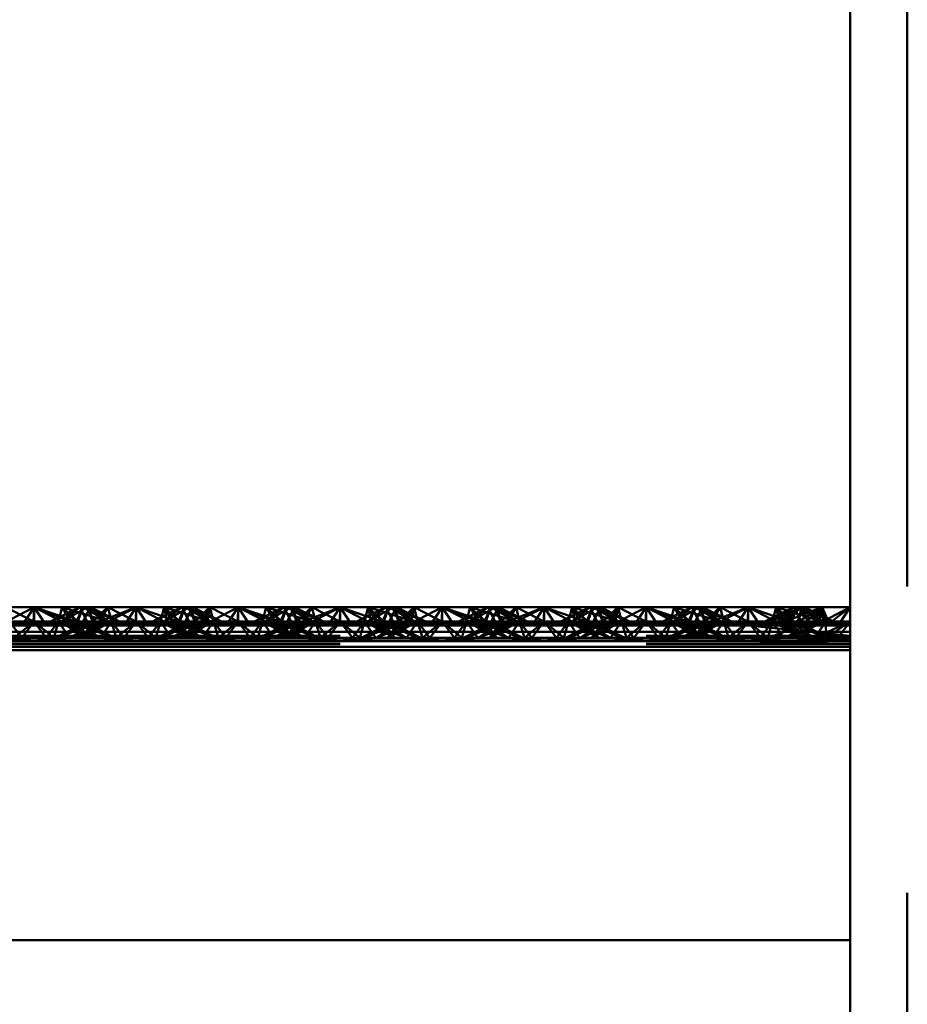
# Paper-space layout 'Layout1' of a CAD drawing. Extents: x -2 to 1033, y -36 to 596.
# Tile 143 of 256: x 374.97 to 377.15, y 411.11 to 413.52. Entities that reach past the tile are written whole.
import ezdxf

# ---------------------------------------------------------------- set-up
doc = ezdxf.new("R2010")
doc.units = 0
doc.linetypes.add('ACAD_ISO02W100', pattern=[15, 12, -3])
doc.linetypes.add('ACAD_ISO04W100', pattern=[30.5, 24, -3, 0.5, -3])
doc.layers.add('SS_ZEBRIKY', color=24, linetype='CONTINUOUS', lineweight=50)

psp = doc.layouts.get("Layout1")

# ---------------------------------------------------------------- linework, layer by layer
at = {"layer": 'SS_ZEBRIKY', "color": 7, "linetype": 'ACAD_ISO04W100', "ltscale": 0.25}
psp.add_line((377.0063, 524.985), (377.0063, 378.385), dxfattribs=at)
at = {"layer": 'SS_ZEBRIKY', "color": 3, "linetype": 'ACAD_ISO02W100', "ltscale": 0.25}
for p, q in [((377.1463, 378.385), (377.1463, 524.985)), ((374.9374, 412.0848), (375.0053, 412.049)), ((375.0063, 412.0848), (375.0053, 412.049)), ((375.0063, 412.0848), (375.1099, 412.049)), ((375.0063, 412.0848), (375.0063, 412.049)), ((375.1184, 412.0848), (375.0469, 412.049)), ((375.0663, 412.049), (375.0753, 412.0848)), ((375.0743, 412.049), (375.1369, 412.0848)), ((375.0743, 412.049), (375.1184, 412.0848)), ((375.0748, 412.049), (375.1369, 412.0848)), ((375.0748, 412.049), (375.1184, 412.0848)), ((375.1099, 412.049), (375.0753, 412.0848)), ((375.1869, 412.049), (375.0753, 412.0848)), ((375.1103, 412.049), (375.1258, 412.0848)), ((375.1184, 412.0848), (375.1313, 412.059)), ((375.1869, 412.049), (375.1258, 412.0848)), ((375.2158, 412.049), (375.1258, 412.0848)), ((375.1263, 412.049), (375.1442, 412.0848)), ((375.1493, 412.049), (375.1369, 412.0848)), ((375.1401, 412.0766), (375.1369, 412.0848)), ((375.1524, 412.049), (375.1369, 412.0848)), ((375.1369, 412.0848), (375.1403, 412.077)), ((375.151, 412.049), (375.1401, 412.0766)), ((375.1403, 412.077), (375.1524, 412.049)), ((375.1493, 412.049), (375.1874, 412.0848)), ((375.1661, 412.0482), (375.2563, 412.0848)), ((375.1661, 412.0482), (375.1874, 412.0848)), ((375.1796, 412.0448), (375.2563, 412.0848)), ((375.1963, 412.049), (375.1874, 412.0848)), ((375.1936, 412.0601), (375.1874, 412.0848)), ((375.2563, 412.0848), (375.2303, 412.0448)), ((375.2563, 412.0848), (375.2824, 412.0448)), ((375.2563, 412.0848), (375.333, 412.0448)), ((375.2563, 412.0848), (375.2563, 412.049)), ((375.3253, 412.0848), (375.3163, 412.049)), ((375.3869, 412.0848), (375.3248, 412.049)), ((375.3248, 412.049), (375.3684, 412.0848)), ((375.3253, 412.0848), (375.333, 412.0448)), ((375.3253, 412.0848), (375.3466, 412.0482)), ((375.3253, 412.0848), (375.3634, 412.049)), ((375.3516, 412.0764), (375.4369, 412.049)), ((375.3758, 412.0848), (375.3603, 412.049)), ((375.3724, 412.077), (375.3603, 412.049)), ((375.3758, 412.0848), (375.3634, 412.049)), ((375.3684, 412.0848), (375.3863, 412.049)), ((375.3758, 412.0848), (375.3724, 412.077)), ((375.3758, 412.0848), (375.4369, 412.049)), ((375.3758, 412.0848), (375.4389, 412.049)), ((375.3758, 412.0848), (375.4658, 412.049)), ((375.3813, 412.059), (375.3942, 412.0848)), ((375.3869, 412.0848), (375.401, 412.049)), ((375.3869, 412.0848), (375.4024, 412.049)), ((375.4389, 412.049), (375.3942, 412.0848)), ((375.4658, 412.049), (375.3942, 412.0848)), ((375.4374, 412.0848), (375.401, 412.049)), ((375.4374, 412.0848), (375.4463, 412.049)), ((375.4374, 412.0848), (375.5053, 412.049)), ((375.5063, 412.0848), (375.5053, 412.049)), ((375.6099, 412.049), (375.5063, 412.0848)), ((375.5063, 412.0848), (375.5063, 412.049)), ((375.6184, 412.0848), (375.5469, 412.049)), ((375.5663, 412.049), (375.5753, 412.0848)), ((375.6369, 412.0848), (375.5743, 412.049)), ((375.5743, 412.049), (375.6184, 412.0848)), ((375.5748, 412.049), (375.6369, 412.0848)), ((375.5748, 412.049), (375.6184, 412.0848)), ((375.6099, 412.049), (375.5753, 412.0848)), ((375.6869, 412.049), (375.5753, 412.0848)), ((375.6103, 412.049), (375.6258, 412.0848)), ((375.6184, 412.0848), (375.6313, 412.059)), ((375.6869, 412.049), (375.6258, 412.0848)), ((375.7158, 412.049), (375.6258, 412.0848)), ((375.6263, 412.049), (375.6442, 412.0848)), ((375.6493, 412.049), (375.6369, 412.0848)), ((375.6401, 412.0766), (375.6369, 412.0848)), ((375.6369, 412.0848), (375.6403, 412.077)), ((375.6524, 412.049), (375.6369, 412.0848)), ((375.651, 412.049), (375.6401, 412.0766)), ((375.6403, 412.077), (375.6524, 412.049)), ((375.6493, 412.049), (375.6874, 412.0848)), ((375.6661, 412.0482), (375.7563, 412.0848)), ((375.6661, 412.0482), (375.6874, 412.0848)), ((375.6796, 412.0448), (375.7563, 412.0848)), ((375.6963, 412.049), (375.6874, 412.0848)), ((375.6936, 412.0601), (375.6874, 412.0848)), ((375.7563, 412.0848), (375.7303, 412.0448)), ((375.7824, 412.0448), (375.7563, 412.0848)), ((375.7563, 412.0848), (375.833, 412.0448)), ((375.7563, 412.049), (375.7563, 412.0848)), ((375.8253, 412.0848), (375.8163, 412.049)), ((375.8869, 412.0848), (375.8248, 412.049)), ((375.8248, 412.049), (375.8684, 412.0848)), ((375.833, 412.0448), (375.8253, 412.0848)), ((375.8253, 412.0848), (375.8466, 412.0482)), ((375.8253, 412.0848), (375.8634, 412.049)), ((375.8516, 412.0764), (375.9369, 412.049)), ((375.8758, 412.0848), (375.8603, 412.049)), ((375.8724, 412.077), (375.8603, 412.049)), ((375.8758, 412.0848), (375.8634, 412.049)), ((375.8684, 412.0848), (375.8863, 412.049)), ((375.8758, 412.0848), (375.8724, 412.077)), ((375.8758, 412.0848), (375.9369, 412.049)), ((375.8758, 412.0848), (375.9389, 412.049)), ((375.8758, 412.0848), (375.9658, 412.049)), ((375.8813, 412.059), (375.8942, 412.0848)), ((375.8869, 412.0848), (375.901, 412.049)), ((375.8869, 412.0848), (375.9024, 412.049)), ((375.9389, 412.049), (375.8942, 412.0848)), ((375.9658, 412.049), (375.8942, 412.0848)), ((375.9374, 412.0848), (375.901, 412.049)), ((375.9374, 412.0848), (375.9463, 412.049)), ((375.9374, 412.0848), (376.0053, 412.049)), ((376.0063, 412.0848), (376.0053, 412.049)), ((376.1099, 412.049), (376.0063, 412.0848)), ((376.0063, 412.049), (376.0063, 412.0848)), ((376.1184, 412.0848), (376.0469, 412.049)), ((376.0663, 412.049), (376.0753, 412.0848)), ((376.1369, 412.0848), (376.0743, 412.049)), ((376.0743, 412.049), (376.1184, 412.0848)), ((376.0748, 412.049), (376.1369, 412.0848)), ((376.0748, 412.049), (376.1184, 412.0848)), ((376.1099, 412.049), (376.0753, 412.0848)), ((376.1869, 412.049), (376.0753, 412.0848)), ((376.1103, 412.049), (376.1258, 412.0848)), ((376.1184, 412.0848), (376.1313, 412.059)), ((376.1869, 412.049), (376.1258, 412.0848)), ((376.2158, 412.049), (376.1258, 412.0848)), ((376.1263, 412.049), (376.1442, 412.0848)), ((376.1493, 412.049), (376.1369, 412.0848)), ((376.1401, 412.0766), (376.1369, 412.0848)), ((376.1524, 412.049), (376.1369, 412.0848)), ((376.1369, 412.0848), (376.1403, 412.077)), ((376.151, 412.049), (376.1401, 412.0766)), ((376.1403, 412.077), (376.1524, 412.049)), ((376.1493, 412.049), (376.1874, 412.0848)), ((376.1661, 412.0482), (376.2563, 412.0848)), ((376.1661, 412.0482), (376.1874, 412.0848)), ((376.1796, 412.0448), (376.2563, 412.0848)), ((376.1936, 412.0601), (376.1874, 412.0848)), ((376.1963, 412.049), (376.1874, 412.0848)), ((376.2563, 412.0848), (376.2303, 412.0448)), ((376.2824, 412.0448), (376.2563, 412.0848)), ((376.2563, 412.0848), (376.333, 412.0448)), ((376.2563, 412.049), (376.2563, 412.0848)), ((376.3253, 412.0848), (376.3163, 412.049)), ((376.3869, 412.0848), (376.3248, 412.049)), ((376.3248, 412.049), (376.3684, 412.0848)), ((376.3253, 412.0848), (376.333, 412.0448)), ((376.3253, 412.0848), (376.3466, 412.0482)), ((376.3253, 412.0848), (376.3634, 412.049)), ((376.3516, 412.0764), (376.4369, 412.049)), ((376.3758, 412.0848), (376.3603, 412.049)), ((376.3724, 412.077), (376.3603, 412.049)), ((376.3758, 412.0848), (376.3634, 412.049)), ((376.3684, 412.0848), (376.3863, 412.049)), ((376.3758, 412.0848), (376.3724, 412.077)), ((376.3758, 412.0848), (376.4369, 412.049)), ((376.3758, 412.0848), (376.4389, 412.049)), ((376.3758, 412.0848), (376.4658, 412.049)), ((376.3813, 412.059), (376.3942, 412.0848)), ((376.3869, 412.0848), (376.401, 412.049)), ((376.3869, 412.0848), (376.4024, 412.049)), ((376.4389, 412.049), (376.3942, 412.0848)), ((376.4658, 412.049), (376.3942, 412.0848)), ((376.4374, 412.0848), (376.401, 412.049)), ((376.4374, 412.0848), (376.4463, 412.049)), ((376.4374, 412.0848), (376.5053, 412.049)), ((376.5053, 412.049), (376.5063, 412.0848)), ((376.6099, 412.049), (376.5063, 412.0848)), ((376.5063, 412.049), (376.5063, 412.0848)), ((376.6184, 412.0848), (376.5469, 412.049)), ((376.5663, 412.049), (376.5753, 412.0848)), ((376.5743, 412.049), (376.6369, 412.0848)), ((376.6184, 412.0848), (376.5743, 412.049)), ((376.5748, 412.049), (376.6369, 412.0848)), ((376.5748, 412.049), (376.6184, 412.0848)), ((376.6099, 412.049), (376.5753, 412.0848)), ((376.6869, 412.049), (376.5753, 412.0848)), ((376.6103, 412.049), (376.6258, 412.0848)), ((376.6184, 412.0848), (376.6313, 412.059)), ((376.6869, 412.049), (376.6258, 412.0848)), ((376.7158, 412.049), (376.6258, 412.0848)), ((376.6263, 412.049), (376.6442, 412.0848)), ((376.6493, 412.049), (376.6369, 412.0848)), ((376.6401, 412.0766), (376.6369, 412.0848)), ((376.6369, 412.0848), (376.6403, 412.077)), ((376.6524, 412.049), (376.6369, 412.0848)), ((376.651, 412.049), (376.6401, 412.0766)), ((376.6403, 412.077), (376.6524, 412.049)), ((376.6493, 412.049), (376.6874, 412.0848)), ((376.6661, 412.0482), (376.7563, 412.0848)), ((376.6661, 412.0482), (376.6874, 412.0848)), ((376.6796, 412.0448), (376.7563, 412.0848)), ((376.6963, 412.049), (376.6874, 412.0848)), ((376.6936, 412.0601), (376.6874, 412.0848)), ((376.7303, 412.0448), (376.7563, 412.0848)), ((376.7824, 412.0448), (376.7563, 412.0848)), ((376.7563, 412.0848), (376.833, 412.0448)), ((376.7563, 412.049), (376.7563, 412.0848)), ((376.8869, 412.0848), (376.8044, 412.049)), ((376.8044, 412.049), (376.8684, 412.0848)), ((376.8253, 412.0848), (376.8163, 412.049)), ((376.833, 412.0448), (376.8253, 412.0848)), ((376.8253, 412.0848), (376.8466, 412.0482)), ((376.8253, 412.0848), (376.8634, 412.049)), ((376.8869, 412.0848), (376.8328, 412.049)), ((376.8516, 412.0764), (376.8767, 412.0683)), ((376.8758, 412.0848), (376.8603, 412.049)), ((376.8634, 412.049), (376.8758, 412.0848)), ((376.8684, 412.0848), (376.8863, 412.049)), ((376.9369, 412.049), (376.8758, 412.0848)), ((376.8758, 412.0848), (376.9389, 412.049)), ((376.8758, 412.0848), (376.9658, 412.049)), ((376.9374, 412.0848), (376.8794, 412.049)), ((376.8794, 412.049), (376.8869, 412.0848)), ((376.8813, 412.059), (376.8942, 412.0848)), ((376.8869, 412.0848), (376.9024, 412.049)), ((376.9389, 412.049), (376.8942, 412.0848)), ((376.9658, 412.049), (376.8942, 412.0848)), ((376.9374, 412.0848), (376.9393, 412.049)), ((376.9374, 412.0848), (376.9463, 412.049)), ((377.0063, 412.0848), (376.9393, 412.049)), ((375.1313, 412.059), (375.1363, 412.049)), ((375.151, 412.049), (375.1728, 412.0705)), ((375.1963, 412.049), (375.1936, 412.0601)), ((375.3226, 412.0619), (375.3599, 412.049)), ((375.3393, 412.0703), (375.3599, 412.049)), ((375.3763, 412.049), (375.3813, 412.059)), ((375.6313, 412.059), (375.6363, 412.049)), ((375.6728, 412.0705), (375.651, 412.049)), ((375.6963, 412.049), (375.6936, 412.0601)), ((375.8226, 412.0619), (375.8599, 412.049)), ((375.8393, 412.0703), (375.8599, 412.049)), ((375.8763, 412.049), (375.8813, 412.059)), ((376.1313, 412.059), (376.1363, 412.049)), ((376.151, 412.049), (376.1728, 412.0705)), ((376.1963, 412.049), (376.1936, 412.0601)), ((376.3226, 412.0619), (376.3599, 412.049)), ((376.3393, 412.0703), (376.3599, 412.049)), ((376.3763, 412.049), (376.3813, 412.059)), ((376.6313, 412.059), (376.6363, 412.049)), ((376.651, 412.049), (376.6728, 412.0705)), ((376.6963, 412.049), (376.6936, 412.0601)), ((376.8228, 412.0619), (376.8599, 412.049)), ((376.8599, 412.049), (376.8394, 412.0702)), ((376.8763, 412.049), (376.8813, 412.059)), ((376.8767, 412.0683), (376.9369, 412.049)), ((374.9161, 412.0482), (375.0966, 412.0482)), ((374.9463, 412.049), (374.9764, 412.009)), ((375.0063, 412.049), (374.9463, 412.049)), ((375.0063, 412.049), (374.9579, 412.009)), ((374.9764, 412.009), (375.0063, 412.049)), ((375.0063, 412.049), (375.0363, 412.009)), ((375.0063, 412.049), (375.0548, 412.009)), ((375.0663, 412.049), (375.0063, 412.049)), ((375.0363, 412.009), (375.0663, 412.049)), ((375.0548, 412.009), (375.0663, 412.049)), ((375.1313, 412.0465), (375.0583, 412.009)), ((375.1382, 412.043), (375.0583, 412.009)), ((375.0663, 412.049), (375.0935, 412.009)), ((375.1403, 412.009), (375.0663, 412.049)), ((375.0663, 412.049), (375.1679, 412.009)), ((375.1103, 412.049), (375.0663, 412.049)), ((375.0683, 412.009), (375.1524, 412.049)), ((375.1363, 412.049), (375.0683, 412.009)), ((375.0948, 412.009), (375.1413, 412.0413)), ((375.0948, 412.009), (375.1568, 412.0334)), ((375.1403, 412.009), (375.1103, 412.049)), ((375.1103, 412.049), (375.1679, 412.009)), ((375.1944, 412.009), (375.1103, 412.049)), ((375.1103, 412.049), (375.2043, 412.009)), ((375.1134, 412.049), (375.1103, 412.049)), ((375.1224, 412.009), (375.1963, 412.049)), ((375.1224, 412.009), (375.1524, 412.049)), ((375.1944, 412.009), (375.1263, 412.049)), ((375.2043, 412.009), (375.1263, 412.049)), ((375.1363, 412.049), (375.1313, 412.0465)), ((375.1524, 412.049), (375.1382, 412.043)), ((375.1413, 412.0413), (375.1524, 412.049)), ((375.1493, 412.049), (375.1661, 412.0482)), ((375.1568, 412.0334), (375.1963, 412.049)), ((375.1661, 412.0482), (375.1796, 412.0448)), ((375.1783, 412.0224), (375.1963, 412.049)), ((375.1796, 412.0448), (375.2563, 412.0395)), ((375.2079, 412.009), (375.1963, 412.049)), ((375.1963, 412.049), (375.2264, 412.009)), ((375.2079, 412.009), (375.2563, 412.049)), ((375.2563, 412.049), (375.2264, 412.009)), ((375.2303, 412.0448), (375.2563, 412.0395)), ((375.2563, 412.049), (375.2863, 412.009)), ((375.2563, 412.049), (375.3048, 412.009)), ((375.2563, 412.0395), (375.333, 412.0448)), ((375.2824, 412.0448), (375.2563, 412.0395)), ((375.2863, 412.009), (375.3163, 412.049)), ((375.3163, 412.049), (375.3048, 412.009)), ((375.3083, 412.009), (375.4024, 412.049)), ((375.3863, 412.049), (375.3083, 412.009)), ((375.3163, 412.049), (375.3344, 412.0224)), ((375.3163, 412.049), (375.3903, 412.009)), ((375.3163, 412.049), (375.3559, 412.0334)), ((375.4024, 412.049), (375.3183, 412.009)), ((375.3863, 412.049), (375.3183, 412.009)), ((375.333, 412.0448), (375.3466, 412.0482)), ((375.3448, 412.009), (375.4463, 412.049)), ((375.3448, 412.009), (375.4024, 412.049)), ((375.3634, 412.049), (375.3466, 412.0482)), ((375.3559, 412.0334), (375.4179, 412.009)), ((375.3603, 412.049), (375.3903, 412.009)), ((375.3603, 412.049), (375.3713, 412.0413)), ((375.3603, 412.049), (375.4444, 412.009)), ((375.3745, 412.043), (375.3603, 412.049)), ((375.3713, 412.0413), (375.4179, 412.009)), ((375.4463, 412.049), (375.3724, 412.009)), ((375.4024, 412.049), (375.3724, 412.009)), ((375.4543, 412.009), (375.3745, 412.043)), ((375.3763, 412.049), (375.4444, 412.009)), ((375.3813, 412.0465), (375.3763, 412.049)), ((375.4543, 412.009), (375.3813, 412.0465)), ((375.4024, 412.049), (375.3993, 412.049)), ((375.4463, 412.049), (375.4024, 412.049)), ((375.4161, 412.0482), (375.5966, 412.0482)), ((375.4463, 412.049), (375.4192, 412.009)), ((375.4463, 412.049), (375.4579, 412.009)), ((375.4463, 412.049), (375.4764, 412.009)), ((375.5063, 412.049), (375.4463, 412.049)), ((375.5063, 412.049), (375.4579, 412.009)), ((375.4764, 412.009), (375.5063, 412.049)), ((375.5363, 412.009), (375.5063, 412.049)), ((375.5548, 412.009), (375.5063, 412.049)), ((375.5663, 412.049), (375.5063, 412.049)), ((375.5363, 412.009), (375.5663, 412.049)), ((375.5548, 412.009), (375.5663, 412.049)), ((375.6313, 412.0465), (375.5583, 412.009)), ((375.6382, 412.043), (375.5583, 412.009)), ((375.5663, 412.049), (375.5935, 412.009)), ((375.6403, 412.009), (375.5663, 412.049)), ((375.5663, 412.049), (375.6679, 412.009)), ((375.6103, 412.049), (375.5663, 412.049)), ((375.5683, 412.009), (375.6524, 412.049)), ((375.5683, 412.009), (375.6363, 412.049)), ((375.5948, 412.009), (375.6413, 412.0413)), ((375.5948, 412.009), (375.6568, 412.0334)), ((375.6403, 412.009), (375.6103, 412.049)), ((375.6103, 412.049), (375.6679, 412.009)), ((375.6944, 412.009), (375.6103, 412.049)), ((375.6103, 412.049), (375.7043, 412.009)), ((375.6134, 412.049), (375.6103, 412.049)), ((375.6224, 412.009), (375.6963, 412.049)), ((375.6224, 412.009), (375.6524, 412.049)), ((375.6944, 412.009), (375.6263, 412.049)), ((375.7043, 412.009), (375.6263, 412.049)), ((375.6363, 412.049), (375.6313, 412.0465)), ((375.6524, 412.049), (375.6382, 412.043)), ((375.6413, 412.0413), (375.6524, 412.049)), ((375.6493, 412.049), (375.6661, 412.0482)), ((375.6568, 412.0334), (375.6963, 412.049)), ((375.6661, 412.0482), (375.6796, 412.0448)), ((375.6783, 412.0224), (375.6963, 412.049)), ((375.6796, 412.0448), (375.7563, 412.0395)), ((375.7079, 412.009), (375.6963, 412.049)), ((375.6963, 412.049), (375.7264, 412.009)), ((375.7079, 412.009), (375.7563, 412.049)), ((375.7264, 412.009), (375.7563, 412.049)), ((375.7303, 412.0448), (375.7563, 412.0395)), ((375.7563, 412.049), (375.7863, 412.009)), ((375.7563, 412.049), (375.8048, 412.009)), ((375.7563, 412.0395), (375.833, 412.0448)), ((375.7563, 412.0395), (375.7824, 412.0448)), ((375.7863, 412.009), (375.8163, 412.049)), ((375.8048, 412.009), (375.8163, 412.049)), ((375.8083, 412.009), (375.9024, 412.049)), ((375.8863, 412.049), (375.8083, 412.009)), ((375.8163, 412.049), (375.8344, 412.0224)), ((375.8163, 412.049), (375.8903, 412.009)), ((375.8163, 412.049), (375.8559, 412.0334)), ((375.9024, 412.049), (375.8183, 412.009)), ((375.8863, 412.049), (375.8183, 412.009)), ((375.833, 412.0448), (375.8466, 412.0482)), ((375.8448, 412.009), (375.9463, 412.049)), ((375.8448, 412.009), (375.9024, 412.049)), ((375.8634, 412.049), (375.8466, 412.0482)), ((375.8559, 412.0334), (375.9179, 412.009)), ((375.8603, 412.049), (375.8903, 412.009)), ((375.8603, 412.049), (375.8713, 412.0413)), ((375.8603, 412.049), (375.9444, 412.009)), ((375.8745, 412.043), (375.8603, 412.049)), ((375.8713, 412.0413), (375.9179, 412.009)), ((375.9463, 412.049), (375.8724, 412.009)), ((375.9024, 412.049), (375.8724, 412.009)), ((375.9543, 412.009), (375.8745, 412.043)), ((375.8763, 412.049), (375.9444, 412.009)), ((375.8813, 412.0465), (375.8763, 412.049)), ((375.9543, 412.009), (375.8813, 412.0465)), ((375.9024, 412.049), (375.8993, 412.049)), ((375.9463, 412.049), (375.9024, 412.049)), ((375.9161, 412.0482), (376.0966, 412.0482)), ((375.9192, 412.009), (375.9463, 412.049)), ((375.9463, 412.049), (375.9579, 412.009)), ((375.9764, 412.009), (375.9463, 412.049)), ((376.0063, 412.049), (375.9463, 412.049)), ((375.9579, 412.009), (376.0063, 412.049)), ((375.9764, 412.009), (376.0063, 412.049)), ((376.0363, 412.009), (376.0063, 412.049)), ((376.0548, 412.009), (376.0063, 412.049)), ((376.0663, 412.049), (376.0063, 412.049)), ((376.0363, 412.009), (376.0663, 412.049)), ((376.0548, 412.009), (376.0663, 412.049)), ((376.1313, 412.0465), (376.0583, 412.009)), ((376.1382, 412.043), (376.0583, 412.009)), ((376.0663, 412.049), (376.0935, 412.009)), ((376.1403, 412.009), (376.0663, 412.049)), ((376.0663, 412.049), (376.1679, 412.009)), ((376.1103, 412.049), (376.0663, 412.049)), ((376.0683, 412.009), (376.1524, 412.049)), ((376.0683, 412.009), (376.1363, 412.049)), ((376.0948, 412.009), (376.1413, 412.0413)), ((376.0948, 412.009), (376.1568, 412.0334)), ((376.1403, 412.009), (376.1103, 412.049)), ((376.1103, 412.049), (376.1679, 412.009)), ((376.1944, 412.009), (376.1103, 412.049)), ((376.1103, 412.049), (376.2043, 412.009)), ((376.1134, 412.049), (376.1103, 412.049)), ((376.1224, 412.009), (376.1963, 412.049)), ((376.1224, 412.009), (376.1524, 412.049)), ((376.1944, 412.009), (376.1263, 412.049)), ((376.2043, 412.009), (376.1263, 412.049)), ((376.1363, 412.049), (376.1313, 412.0465)), ((376.1524, 412.049), (376.1382, 412.043)), ((376.1413, 412.0413), (376.1524, 412.049)), ((376.1661, 412.0482), (376.1493, 412.049)), ((376.1568, 412.0334), (376.1963, 412.049)), ((376.1796, 412.0448), (376.1661, 412.0482)), ((376.1783, 412.0224), (376.1963, 412.049)), ((376.2563, 412.0395), (376.1796, 412.0448)), ((376.2079, 412.009), (376.1963, 412.049)), ((376.1963, 412.049), (376.2264, 412.009)), ((376.2079, 412.009), (376.2563, 412.049)), ((376.2264, 412.009), (376.2563, 412.049)), ((376.2303, 412.0448), (376.2563, 412.0395)), ((376.2563, 412.049), (376.2863, 412.009)), ((376.2563, 412.049), (376.3048, 412.009)), ((376.2563, 412.0395), (376.333, 412.0448)), ((376.2563, 412.0395), (376.2824, 412.0448)), ((376.2863, 412.009), (376.3163, 412.049)), ((376.3048, 412.009), (376.3163, 412.049)), ((376.3083, 412.009), (376.4024, 412.049)), ((376.3863, 412.049), (376.3083, 412.009)), ((376.3163, 412.049), (376.3344, 412.0224)), ((376.3163, 412.049), (376.3903, 412.009)), ((376.3163, 412.049), (376.3559, 412.0334)), ((376.4024, 412.049), (376.3183, 412.009)), ((376.3863, 412.049), (376.3183, 412.009)), ((376.333, 412.0448), (376.3466, 412.0482)), ((376.3448, 412.009), (376.4463, 412.049)), ((376.3448, 412.009), (376.4024, 412.049)), ((376.3634, 412.049), (376.3466, 412.0482)), ((376.3559, 412.0334), (376.4179, 412.009)), ((376.3603, 412.049), (376.3903, 412.009)), ((376.3603, 412.049), (376.3713, 412.0413)), ((376.3603, 412.049), (376.4444, 412.009)), ((376.4543, 412.009), (376.3603, 412.049)), ((376.3713, 412.0413), (376.4179, 412.009)), ((376.4463, 412.049), (376.3724, 412.009)), ((376.4024, 412.049), (376.3724, 412.009)), ((376.3763, 412.049), (376.4444, 412.009)), ((376.3813, 412.0465), (376.3763, 412.049)), ((376.4543, 412.009), (376.3813, 412.0465)), ((376.4024, 412.049), (376.3993, 412.049)), ((376.4463, 412.049), (376.4024, 412.049)), ((376.4161, 412.0482), (376.5966, 412.0482)), ((376.4192, 412.009), (376.4463, 412.049)), ((376.4463, 412.049), (376.4579, 412.009)), ((376.4764, 412.009), (376.4463, 412.049)), ((376.5063, 412.049), (376.4463, 412.049)), ((376.4579, 412.009), (376.5063, 412.049)), ((376.4764, 412.009), (376.5063, 412.049)), ((376.5363, 412.009), (376.5063, 412.049)), ((376.5548, 412.009), (376.5063, 412.049)), ((376.5663, 412.049), (376.5063, 412.049)), ((376.5363, 412.009), (376.5663, 412.049)), ((376.5548, 412.009), (376.5663, 412.049)), ((376.6313, 412.0465), (376.5583, 412.009)), ((376.6382, 412.043), (376.5583, 412.009)), ((376.5663, 412.049), (376.5935, 412.009)), ((376.6403, 412.009), (376.5663, 412.049)), ((376.5663, 412.049), (376.6679, 412.009)), ((376.6103, 412.049), (376.5663, 412.049)), ((376.5683, 412.009), (376.6524, 412.049)), ((376.5683, 412.009), (376.6363, 412.049)), ((376.5948, 412.009), (376.6413, 412.0413)), ((376.5948, 412.009), (376.6568, 412.0334)), ((376.6403, 412.009), (376.6103, 412.049)), ((376.6103, 412.049), (376.6679, 412.009)), ((376.6944, 412.009), (376.6103, 412.049)), ((376.6103, 412.049), (376.7043, 412.009)), ((376.6134, 412.049), (376.6103, 412.049)), ((376.6224, 412.009), (376.6963, 412.049)), ((376.6224, 412.009), (376.6524, 412.049)), ((376.6944, 412.009), (376.6263, 412.049)), ((376.7043, 412.009), (376.6263, 412.049)), ((376.6363, 412.049), (376.6313, 412.0465)), ((376.6524, 412.049), (376.6382, 412.043)), ((376.6413, 412.0413), (376.6524, 412.049)), ((376.6493, 412.049), (376.6661, 412.0482)), ((376.6568, 412.0334), (376.6963, 412.049)), ((376.6661, 412.0482), (376.6796, 412.0448)), ((376.6783, 412.0224), (376.6963, 412.049)), ((376.6796, 412.0448), (376.7563, 412.0395)), ((376.7079, 412.009), (376.6963, 412.049)), ((376.6963, 412.049), (376.7264, 412.009)), ((376.7079, 412.009), (376.7563, 412.049)), ((376.7264, 412.009), (376.7563, 412.049)), ((376.7563, 412.0395), (376.7303, 412.0448)), ((376.7563, 412.049), (376.7863, 412.009)), ((376.7563, 412.049), (376.8048, 412.009)), ((376.7563, 412.0395), (376.833, 412.0448)), ((376.7563, 412.0395), (376.7824, 412.0448)), ((376.7563, 412.0395), (377.0063, 412.0397)), ((377.0063, 412.014), (376.7563, 412.0395)), ((376.7863, 412.009), (376.8163, 412.049)), ((376.8163, 412.049), (376.8048, 412.009)), ((376.8113, 412.009), (376.9024, 412.049)), ((376.8863, 412.049), (376.8113, 412.009)), ((376.9024, 412.049), (376.8114, 412.009)), ((376.8863, 412.049), (376.8114, 412.009)), ((376.8163, 412.049), (376.8349, 412.0216)), ((376.8163, 412.049), (376.8903, 412.009)), ((376.8566, 412.0332), (376.8163, 412.049)), ((376.833, 412.0448), (376.8466, 412.0482)), ((376.833, 412.0448), (377.0063, 412.0397)), ((376.8466, 412.0482), (377.0063, 412.049)), ((376.8466, 412.0482), (376.8634, 412.049)), ((377.0063, 412.0397), (376.8466, 412.0482)), ((376.8497, 412.009), (376.9463, 412.049)), ((376.8497, 412.009), (376.9024, 412.049)), ((376.9463, 412.049), (376.8501, 412.009)), ((376.9024, 412.049), (376.8501, 412.009)), ((376.9179, 412.009), (376.8566, 412.0332)), ((376.8603, 412.049), (376.8903, 412.009)), ((376.8716, 412.0412), (376.8603, 412.049)), ((376.8603, 412.049), (376.9444, 412.009)), ((376.8603, 412.049), (376.8748, 412.0429)), ((376.9179, 412.009), (376.8716, 412.0412)), ((376.8748, 412.0429), (376.9543, 412.009)), ((376.9444, 412.009), (376.8763, 412.049)), ((376.8814, 412.0464), (376.8763, 412.049)), ((376.9543, 412.009), (376.8814, 412.0464)), ((376.9024, 412.049), (376.8993, 412.049)), ((376.9463, 412.049), (376.9024, 412.049)), ((376.9192, 412.009), (376.9463, 412.049)), ((377.0063, 412.049), (376.9196, 412.009)), ((376.9463, 412.049), (376.9196, 412.009)), ((376.9471, 412.009), (376.9463, 412.049)), ((377.0063, 412.049), (376.9463, 412.049)), ((376.9471, 412.009), (377.0063, 412.049)), ((376.9764, 412.009), (377.0063, 412.049)), ((369.0063, 412.014), (377.0063, 412.014)), ((374.9192, 412.009), (375.0063, 412.0014)), ((374.9192, 412.009), (374.9764, 412.009)), ((374.9764, 412.009), (375.0063, 412.0014)), ((374.9764, 412.009), (375.0363, 412.009)), ((375.0935, 412.009), (375.0063, 412.0014)), ((375.0063, 412.0014), (375.0363, 412.009)), ((375.0363, 412.009), (375.0935, 412.009)), ((375.0935, 412.009), (375.4192, 412.009)), ((375.1692, 412.009), (375.1783, 412.0224)), ((375.2563, 412.0014), (375.1692, 412.009)), ((375.2264, 412.009), (375.2563, 412.0014)), ((375.2563, 412.0014), (375.3435, 412.009)), ((375.2863, 412.009), (375.2563, 412.0014)), ((375.3344, 412.0224), (375.3435, 412.009)), ((375.4192, 412.009), (375.5063, 412.0014)), ((375.4192, 412.009), (375.4764, 412.009)), ((375.5063, 412.0014), (375.4764, 412.009)), ((375.4764, 412.009), (375.5363, 412.009)), ((375.5935, 412.009), (375.5063, 412.0014)), ((375.5063, 412.0014), (375.5363, 412.009)), ((375.5363, 412.009), (375.5935, 412.009)), ((375.5935, 412.009), (375.9192, 412.009)), ((375.6692, 412.009), (375.6783, 412.0224)), ((375.7563, 412.0014), (375.6692, 412.009)), ((375.7264, 412.009), (375.7563, 412.0014)), ((375.7563, 412.0014), (375.8435, 412.009)), ((375.7563, 412.0014), (375.7863, 412.009)), ((375.8344, 412.0224), (375.8435, 412.009)), ((375.9192, 412.009), (376.0063, 412.0014)), ((375.9192, 412.009), (375.9764, 412.009)), ((376.0063, 412.0014), (375.9764, 412.009)), ((375.9764, 412.009), (376.0363, 412.009)), ((376.0935, 412.009), (376.0063, 412.0014)), ((376.0063, 412.0014), (376.0363, 412.009)), ((376.0363, 412.009), (376.0935, 412.009)), ((376.0935, 412.009), (376.4192, 412.009)), ((376.1692, 412.009), (376.1783, 412.0224)), ((376.2563, 412.0014), (376.1692, 412.009)), ((376.2264, 412.009), (376.2563, 412.0014)), ((376.2563, 412.0014), (376.3435, 412.009)), ((376.2563, 412.0014), (376.2863, 412.009)), ((376.3344, 412.0224), (376.3435, 412.009)), ((376.4192, 412.009), (376.5063, 412.0014)), ((376.4192, 412.009), (376.4764, 412.009)), ((376.5063, 412.0014), (376.4764, 412.009)), ((376.4764, 412.009), (376.5363, 412.009)), ((376.5935, 412.009), (376.5063, 412.0014)), ((376.5063, 412.0014), (376.5363, 412.009)), ((376.5363, 412.009), (376.5935, 412.009)), ((376.5935, 412.009), (376.9192, 412.009)), ((376.6692, 412.009), (376.6783, 412.0224)), ((376.6692, 412.009), (376.7563, 412.0014)), ((376.7264, 412.009), (376.7563, 412.0014)), ((376.7563, 412.0014), (376.8435, 412.009)), ((376.7563, 412.0014), (376.7863, 412.009)), ((376.7563, 412.0014), (377.0063, 412.005)), ((376.8349, 412.0216), (376.8435, 412.009)), ((376.8435, 412.009), (377.0063, 412.005)), ((377.0063, 412.0014), (376.9192, 412.009)), ((376.9192, 412.009), (376.9471, 412.009)), ((377.0063, 412.0014), (376.9471, 412.009)), ((376.9471, 412.009), (376.9764, 412.009)), ((377.0063, 412.0014), (376.9764, 412.009)), ((376.9764, 412.009), (377.0063, 412.009)), ((377.0063, 412.0014), (369.0063, 412.0014)), ((369.0063, 411.995), (377.0063, 411.995)), ((369.0063, 411.994), (377.0063, 411.994)), ((377.0063, 411.9873), (369.0063, 411.9873)), ((377.0063, 411.994), (376.7563, 412.0014))]:
    psp.add_line(p, q, dxfattribs=at)
at = {"layer": 'SS_ZEBRIKY', "color": 1, "linetype": 'Continuous', "ltscale": 0.25}
psp.add_line((377.0063, 420.885), (377.0063, 378.385), dxfattribs=at)
at = {"layer": 'SS_ZEBRIKY', "color": 7, "linetype": 'Continuous', "ltscale": 0.25}
for p, q in [((374.9296, 412.0448), (375.0063, 412.0848)), ((375.0063, 412.0848), (374.9374, 412.0848)), ((375.0063, 412.0848), (374.9803, 412.0448)), ((375.0324, 412.0448), (375.0063, 412.0848)), ((375.0063, 412.0848), (375.083, 412.0448)), ((375.0063, 412.0848), (375.0966, 412.0482)), ((375.0753, 412.0848), (375.0063, 412.0848)), ((375.0753, 412.0848), (375.0966, 412.0482)), ((375.0753, 412.0848), (375.1134, 412.049)), ((375.1258, 412.0848), (375.0753, 412.0848)), ((375.1258, 412.0848), (375.1134, 412.049)), ((375.1258, 412.0848), (375.1889, 412.049)), ((375.1442, 412.0848), (375.1258, 412.0848)), ((375.1442, 412.0848), (375.1889, 412.049)), ((375.2158, 412.049), (375.1442, 412.0848)), ((375.1874, 412.0848), (375.1442, 412.0848)), ((375.1728, 412.0705), (375.1874, 412.0848)), ((375.1874, 412.0848), (375.2553, 412.049)), ((375.2563, 412.0848), (375.1874, 412.0848)), ((375.2553, 412.049), (375.2563, 412.0848)), ((375.2563, 412.0848), (375.3226, 412.0619)), ((375.3253, 412.0848), (375.2563, 412.0848)), ((375.3684, 412.0848), (375.2969, 412.049)), ((375.3869, 412.0848), (375.3243, 412.049)), ((375.3243, 412.049), (375.3684, 412.0848)), ((375.3253, 412.0848), (375.3393, 412.0703)), ((375.3253, 412.0848), (375.3516, 412.0764)), ((375.3684, 412.0848), (375.3253, 412.0848)), ((375.3869, 412.0848), (375.3684, 412.0848)), ((375.3993, 412.049), (375.3869, 412.0848)), ((375.4374, 412.0848), (375.3869, 412.0848)), ((375.3993, 412.049), (375.4374, 412.0848)), ((375.4161, 412.0482), (375.4374, 412.0848)), ((375.4296, 412.0448), (375.5063, 412.0848)), ((375.4296, 412.0448), (375.4374, 412.0848)), ((375.5063, 412.0848), (375.4374, 412.0848)), ((375.4803, 412.0448), (375.5063, 412.0848)), ((375.5324, 412.0448), (375.5063, 412.0848)), ((375.5063, 412.0848), (375.583, 412.0448)), ((375.5063, 412.0848), (375.5966, 412.0482)), ((375.5753, 412.0848), (375.5063, 412.0848)), ((375.5753, 412.0848), (375.5966, 412.0482)), ((375.5753, 412.0848), (375.6134, 412.049)), ((375.6258, 412.0848), (375.5753, 412.0848)), ((375.6258, 412.0848), (375.6134, 412.049)), ((375.6258, 412.0848), (375.6889, 412.049)), ((375.6442, 412.0848), (375.6258, 412.0848)), ((375.6442, 412.0848), (375.6889, 412.049)), ((375.7158, 412.049), (375.6442, 412.0848)), ((375.6874, 412.0848), (375.6442, 412.0848)), ((375.6874, 412.0848), (375.6728, 412.0705)), ((375.7553, 412.049), (375.6874, 412.0848)), ((375.7563, 412.0848), (375.6874, 412.0848)), ((375.7553, 412.049), (375.7563, 412.0848)), ((375.7563, 412.0848), (375.8226, 412.0619)), ((375.8253, 412.0848), (375.7563, 412.0848)), ((375.8684, 412.0848), (375.7969, 412.049)), ((375.8243, 412.049), (375.8869, 412.0848)), ((375.8243, 412.049), (375.8684, 412.0848)), ((375.8253, 412.0848), (375.8393, 412.0703)), ((375.8253, 412.0848), (375.8516, 412.0764)), ((375.8684, 412.0848), (375.8253, 412.0848)), ((375.8869, 412.0848), (375.8684, 412.0848)), ((375.8993, 412.049), (375.8869, 412.0848)), ((375.9374, 412.0848), (375.8869, 412.0848)), ((375.8993, 412.049), (375.9374, 412.0848)), ((375.9161, 412.0482), (375.9374, 412.0848)), ((375.9296, 412.0448), (376.0063, 412.0848)), ((375.9296, 412.0448), (375.9374, 412.0848)), ((376.0063, 412.0848), (375.9374, 412.0848)), ((375.9803, 412.0448), (376.0063, 412.0848)), ((376.0324, 412.0448), (376.0063, 412.0848)), ((376.0063, 412.0848), (376.083, 412.0448)), ((376.0063, 412.0848), (376.0966, 412.0482)), ((376.0753, 412.0848), (376.0063, 412.0848)), ((376.0753, 412.0848), (376.0966, 412.0482)), ((376.0753, 412.0848), (376.1134, 412.049)), ((376.1258, 412.0848), (376.0753, 412.0848)), ((376.1258, 412.0848), (376.1134, 412.049)), ((376.1258, 412.0848), (376.1889, 412.049)), ((376.1442, 412.0848), (376.1258, 412.0848)), ((376.1442, 412.0848), (376.1889, 412.049)), ((376.2158, 412.049), (376.1442, 412.0848)), ((376.1874, 412.0848), (376.1442, 412.0848)), ((376.1728, 412.0705), (376.1874, 412.0848)), ((376.2553, 412.049), (376.1874, 412.0848)), ((376.2563, 412.0848), (376.1874, 412.0848)), ((376.2553, 412.049), (376.2563, 412.0848)), ((376.2563, 412.0848), (376.3226, 412.0619)), ((376.3253, 412.0848), (376.2563, 412.0848)), ((376.3684, 412.0848), (376.2969, 412.049)), ((376.3243, 412.049), (376.3869, 412.0848)), ((376.3243, 412.049), (376.3684, 412.0848)), ((376.3253, 412.0848), (376.3393, 412.0703)), ((376.3253, 412.0848), (376.3516, 412.0764)), ((376.3684, 412.0848), (376.3253, 412.0848)), ((376.3869, 412.0848), (376.3684, 412.0848)), ((376.3993, 412.049), (376.3869, 412.0848)), ((376.4374, 412.0848), (376.3869, 412.0848)), ((376.3993, 412.049), (376.4374, 412.0848)), ((376.4161, 412.0482), (376.4374, 412.0848)), ((376.4296, 412.0448), (376.5063, 412.0848)), ((376.4296, 412.0448), (376.4374, 412.0848)), ((376.5063, 412.0848), (376.4374, 412.0848)), ((376.4803, 412.0448), (376.5063, 412.0848)), ((376.5324, 412.0448), (376.5063, 412.0848)), ((376.5063, 412.0848), (376.583, 412.0448)), ((376.5063, 412.0848), (376.5966, 412.0482)), ((376.5753, 412.0848), (376.5063, 412.0848)), ((376.5753, 412.0848), (376.5966, 412.0482)), ((376.5753, 412.0848), (376.6134, 412.049)), ((376.6258, 412.0848), (376.5753, 412.0848)), ((376.6258, 412.0848), (376.6134, 412.049)), ((376.6258, 412.0848), (376.6889, 412.049)), ((376.6442, 412.0848), (376.6258, 412.0848)), ((376.6889, 412.049), (376.6442, 412.0848)), ((376.7158, 412.049), (376.6442, 412.0848)), ((376.6874, 412.0848), (376.6442, 412.0848)), ((376.6728, 412.0705), (376.6874, 412.0848)), ((376.7553, 412.049), (376.6874, 412.0848)), ((376.7563, 412.0848), (376.6874, 412.0848)), ((376.7553, 412.049), (376.7563, 412.0848)), ((376.7563, 412.0848), (376.8228, 412.0619)), ((376.8253, 412.0848), (376.7563, 412.0848)), ((376.8684, 412.0848), (376.7972, 412.049)), ((376.8121, 412.049), (376.8869, 412.0848)), ((376.8121, 412.049), (376.8684, 412.0848)), ((376.8394, 412.0702), (376.8253, 412.0848)), ((376.8253, 412.0848), (376.8516, 412.0764)), ((376.8684, 412.0848), (376.8253, 412.0848)), ((376.9374, 412.0848), (376.8473, 412.049)), ((376.8473, 412.049), (376.8869, 412.0848)), ((376.8869, 412.0848), (376.8684, 412.0848)), ((376.9374, 412.0848), (376.8869, 412.0848)), ((376.9374, 412.0848), (376.8993, 412.049)), ((376.9161, 412.0482), (376.9374, 412.0848)), ((376.9296, 412.0448), (376.9374, 412.0848)), ((376.9546, 412.0448), (376.9374, 412.0848)), ((377.0063, 412.0848), (376.9374, 412.0848)), ((376.9546, 412.0448), (377.0063, 412.0848)), ((376.9803, 412.0448), (377.0063, 412.0848)), ((377.0063, 412.0395), (369.0063, 412.0395)), ((374.9296, 412.0448), (375.0063, 412.0395)), ((374.9296, 412.0448), (374.9803, 412.0448)), ((374.9803, 412.0448), (375.0063, 412.0395)), ((374.9803, 412.0448), (375.0324, 412.0448)), ((375.083, 412.0448), (375.0063, 412.0395)), ((375.0063, 412.0395), (375.0324, 412.0448)), ((375.0324, 412.0448), (375.083, 412.0448)), ((375.0966, 412.0482), (375.083, 412.0448)), ((375.083, 412.0448), (375.4296, 412.0448)), ((375.1134, 412.049), (375.0966, 412.0482)), ((375.0966, 412.0482), (375.4161, 412.0482)), ((375.3993, 412.049), (375.1134, 412.049)), ((375.4161, 412.0482), (375.3993, 412.049)), ((375.4161, 412.0482), (375.4296, 412.0448)), ((375.4296, 412.0448), (375.5063, 412.0395)), ((375.4296, 412.0448), (375.4803, 412.0448)), ((375.5063, 412.0395), (375.4803, 412.0448)), ((375.4803, 412.0448), (375.5324, 412.0448)), ((375.5063, 412.0395), (375.583, 412.0448)), ((375.5063, 412.0395), (375.5324, 412.0448)), ((375.5324, 412.0448), (375.583, 412.0448)), ((375.583, 412.0448), (375.5966, 412.0482)), ((375.583, 412.0448), (375.9296, 412.0448)), ((375.5966, 412.0482), (375.6134, 412.049)), ((375.5966, 412.0482), (375.9161, 412.0482)), ((375.8993, 412.049), (375.6134, 412.049)), ((375.9161, 412.0482), (375.8993, 412.049)), ((375.9161, 412.0482), (375.9296, 412.0448)), ((375.9296, 412.0448), (376.0063, 412.0395)), ((375.9296, 412.0448), (375.9803, 412.0448)), ((376.0063, 412.0395), (375.9803, 412.0448)), ((375.9803, 412.0448), (376.0324, 412.0448)), ((376.0063, 412.0395), (376.083, 412.0448)), ((376.0063, 412.0395), (376.0324, 412.0448)), ((376.0324, 412.0448), (376.083, 412.0448)), ((376.083, 412.0448), (376.0966, 412.0482)), ((376.083, 412.0448), (376.4296, 412.0448)), ((376.0966, 412.0482), (376.1134, 412.049)), ((376.0966, 412.0482), (376.4161, 412.0482)), ((376.3993, 412.049), (376.1134, 412.049)), ((376.4161, 412.0482), (376.3993, 412.049)), ((376.4161, 412.0482), (376.4296, 412.0448)), ((376.4296, 412.0448), (376.5063, 412.0395)), ((376.4296, 412.0448), (376.4803, 412.0448)), ((376.5063, 412.0395), (376.4803, 412.0448)), ((376.4803, 412.0448), (376.5324, 412.0448)), ((376.5063, 412.0395), (376.583, 412.0448)), ((376.5063, 412.0395), (376.5324, 412.0448)), ((376.5324, 412.0448), (376.583, 412.0448)), ((376.583, 412.0448), (376.5966, 412.0482)), ((376.583, 412.0448), (376.9296, 412.0448)), ((376.5966, 412.0482), (376.6134, 412.049)), ((376.5966, 412.0482), (376.9161, 412.0482)), ((376.8993, 412.049), (376.6134, 412.049)), ((376.9161, 412.0482), (376.8993, 412.049)), ((376.9161, 412.0482), (376.9296, 412.0448)), ((376.9296, 412.0448), (377.0063, 412.0395)), ((376.9296, 412.0448), (376.9546, 412.0448)), ((377.0063, 412.0395), (376.9546, 412.0448)), ((376.9546, 412.0448), (376.9803, 412.0448)), ((377.0063, 412.0395), (376.9803, 412.0448)), ((376.9803, 412.0448), (377.0063, 412.0448)), ((369.0063, 412.0239), (377.0063, 412.0239)), ((369.0063, 412.0029), (377.0063, 412.0029)), ((377.0063, 411.979), (369.0063, 411.979)), ((369.0063, 411.269), (377.0063, 411.269))]:
    psp.add_line(p, q, dxfattribs=at)

doc.saveas('drawing.dxf')
